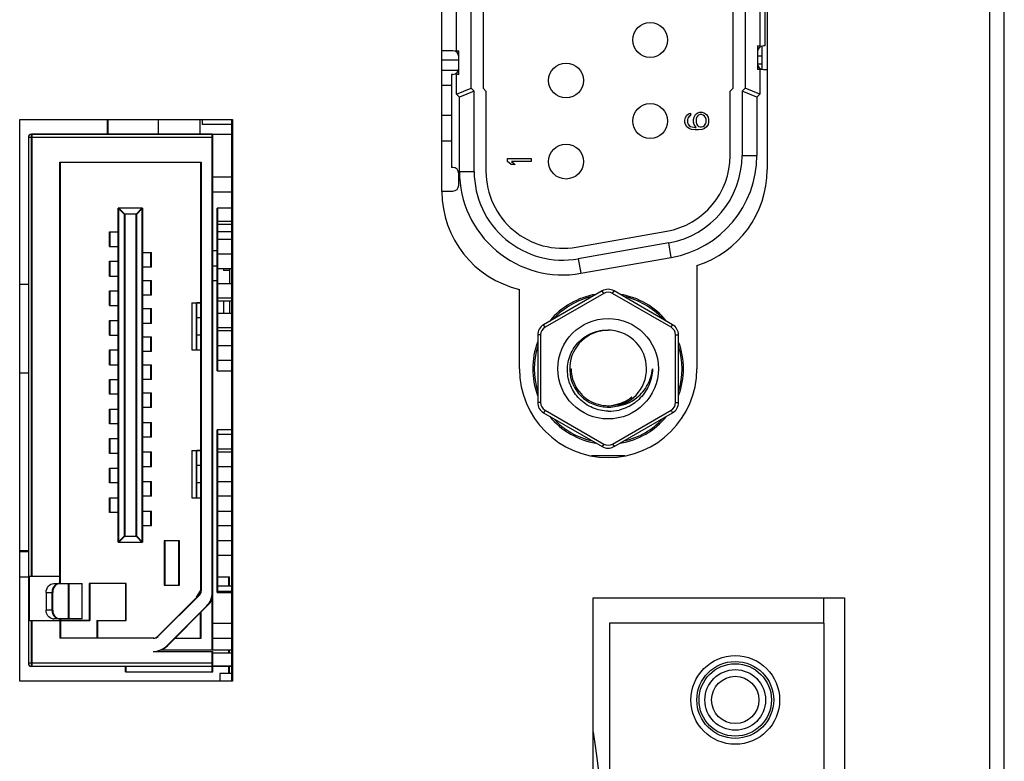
# Model space of a CAD drawing. Header units: millimetres. Extents: x 0 to 1189, y 0 to 841.
# Tile 10 of 50: x 74 to 107, y 464 to 489. Entities that reach past the tile are written whole.
import ezdxf

# ---------------------------------------------------------------- set-up
doc = ezdxf.new("R2010")
doc.units = ezdxf.units.MM
doc.header["$LTSCALE"] = 65.395
for name, color, linetype in [('AUDIO_CONNECTOR_SET-SHAPE', 7, 'CONTINUOUS'), ('C-0284539-5-B-3D-SHAPE', 7, 'CONTINUOUS'), ('C-1-338168-2-G-3D-SHAPE', 7, 'CONTINUOUS'), ('HEATSINK_1960062041T001_5-SHAPE', 7, 'CONTINUOUS'), ('HEATSINK_1960062791T001_5-SHAPE', 7, 'CONTINUOUS'), ('MIO-5251-SHAPE', 7, 'CONTINUOUS'), ('MIO_5271U-SHAPE', 7, 'CONTINUOUS'), ('NUT_M3-SHAPE', 7, 'CONTINUOUS'), ('REAR_CASE-PC_15-SHAPE', 7, 'CONTINUOUS'), ('SUB_PCB_DSUB-SHAPE', 7, 'CONTINUOUS')]:
    doc.layers.add(name, color=color, linetype=linetype)

msp = doc.modelspace()

# ---------------------------------------------------------------- linework, layer by layer
at = {"layer": 'AUDIO_CONNECTOR_SET-SHAPE', "color": 7, "linetype": 'Continuous'}
msp.add_lwpolyline([(93.92, 457.84), (93.915, 458.559), (93.9, 459.337), (93.874, 460.071), (93.841, 460.758), (93.801, 461.397), (93.756, 461.991), (93.706, 462.541), (93.653, 463.051), (93.598, 463.525), (93.54, 463.964), (93.482, 464.373), (93.422, 464.752), (93.42, 464.764)], dxfattribs=at)
at = {"layer": 'C-0284539-5-B-3D-SHAPE', "color": 7, "linetype": 'Continuous'}
for p, q in [((101.22, 468.445), (93.97, 468.445)), ((93.97, 468.445), (93.97, 440.645)), ((101.22, 468.445), (101.22, 440.645))]:
    msp.add_line(p, q, dxfattribs=at)
for radius in [1.5, 1.3, 1.225, 1.025, 0.8]:
    msp.add_circle((98.22, 465.845), radius, dxfattribs=at)
at = {"layer": 'C-1-338168-2-G-3D-SHAPE', "color": 7, "linetype": 'Continuous'}
for p, q in [((89.29, 486.545), (89.29, 492.545)), ((89.69, 492.545), (89.69, 486.545)), ((98.15, 486.545), (98.15, 492.545)), ((98.55, 492.545), (98.55, 486.545)), ((88.79, 487.81), (88.79, 491.28)), ((99.05, 491.12), (99.05, 487.97)), ((99.22, 491.12), (99.22, 487.97)), ((98.97, 487.97), (99.05, 487.97)), ((98.97, 487.97), (98.97, 487.17)), ((99.12, 487.963), (99.12, 487.177)), ((99.22, 487.97), (99.17, 487.97)), ((88.67, 487.81), (88.3, 487.81)), ((88.79, 487.81), (88.87, 487.81)), ((88.87, 487.01), (88.87, 487.81)), ((99.12, 487.623), (98.97, 487.623)), ((99.12, 487.352), (98.97, 487.352)), ((88.67, 487.01), (88.62, 487.01)), ((88.62, 487.01), (88.62, 483.86)), ((88.87, 487.01), (88.79, 487.01)), ((88.79, 486.338), (88.79, 487.01)), ((99.05, 487.17), (98.97, 487.17)), ((99.05, 487.17), (99.05, 486.338)), ((99.17, 487.17), (99.3, 487.17)), ((88.79, 486.338), (89.29, 486.545)), ((89.39, 486.445), (89.29, 486.545)), ((89.69, 486.545), (89.79, 486.445)), ((98.05, 486.445), (98.15, 486.545)), ((98.55, 486.545), (98.45, 486.445)), ((99.05, 486.338), (98.55, 486.545)), ((88.79, 486.338), (88.89, 486.238)), ((89.39, 486.445), (88.89, 486.238)), ((88.89, 483.725), (88.89, 486.238)), ((89.39, 483.725), (89.39, 486.445)), ((89.79, 486.445), (89.79, 483.725)), ((98.05, 484.264), (98.05, 486.445)), ((98.45, 486.445), (98.45, 484.264)), ((98.95, 486.238), (98.45, 486.445)), ((98.95, 486.238), (99.05, 486.338)), ((98.95, 486.238), (98.95, 484.264)), ((96.52, 485.463), (96.537, 485.547)), ((96.537, 485.547), (96.588, 485.63)), ((96.588, 485.63), (96.656, 485.68)), ((96.622, 485.53), (96.605, 485.48)), ((96.656, 485.58), (96.622, 485.53)), ((96.656, 485.68), (96.707, 485.697)), ((96.707, 485.613), (96.656, 485.58)), ((96.707, 485.697), (96.707, 485.613)), ((96.809, 485.48), (96.826, 485.563)), ((96.826, 485.563), (96.877, 485.647)), ((96.877, 485.647), (96.928, 485.697)), ((96.911, 485.547), (96.894, 485.497)), ((96.945, 485.597), (96.911, 485.547)), ((96.928, 485.697), (97.013, 485.73)), ((96.979, 485.63), (96.945, 485.597)), ((97.03, 485.647), (96.979, 485.63)), ((97.013, 485.73), (97.098, 485.73)), ((97.081, 485.647), (97.03, 485.647)), ((97.132, 485.63), (97.081, 485.647)), ((97.098, 485.73), (97.183, 485.697)), ((97.183, 485.597), (97.132, 485.63)), ((97.183, 485.697), (97.252, 485.647)), ((97.218, 485.547), (97.183, 485.597)), ((97.235, 485.497), (97.218, 485.547)), ((97.252, 485.647), (97.303, 485.563)), ((97.303, 485.563), (97.32, 485.48)), ((96.52, 485.397), (96.52, 485.463)), ((96.537, 485.313), (96.52, 485.397)), ((96.588, 485.23), (96.537, 485.313)), ((96.656, 485.18), (96.588, 485.23)), ((96.605, 485.48), (96.605, 485.38)), ((96.605, 485.38), (96.622, 485.33)), ((96.622, 485.33), (96.656, 485.28)), ((96.656, 485.28), (96.707, 485.247)), ((96.707, 485.247), (96.758, 485.23)), ((96.758, 485.23), (96.86, 485.213)), ((96.809, 485.397), (96.809, 485.48)), ((96.826, 485.313), (96.809, 485.397)), ((96.894, 485.213), (96.826, 485.313)), ((96.86, 485.213), (96.894, 485.213)), ((96.894, 485.497), (96.894, 485.38)), ((96.894, 485.38), (96.911, 485.33)), ((96.911, 485.33), (96.945, 485.28)), ((96.945, 485.28), (96.979, 485.247)), ((96.979, 485.247), (97.03, 485.23)), ((97.03, 485.23), (97.081, 485.23)), ((97.081, 485.23), (97.132, 485.247)), ((97.132, 485.247), (97.183, 485.28)), ((97.183, 485.28), (97.218, 485.33)), ((97.252, 485.23), (97.183, 485.18)), ((97.218, 485.33), (97.235, 485.38)), ((97.235, 485.38), (97.235, 485.497)), ((97.303, 485.313), (97.252, 485.23)), ((97.32, 485.397), (97.303, 485.313)), ((97.32, 485.48), (97.32, 485.397)), ((96.741, 485.147), (96.656, 485.18)), ((96.86, 485.13), (96.741, 485.147)), ((96.979, 485.13), (96.86, 485.13)), ((97.098, 485.147), (96.979, 485.13)), ((97.183, 485.18), (97.098, 485.147)), ((98.45, 484.264), (98.95, 484.264)), ((88.67, 483.86), (88.62, 483.86)), ((90.52, 484.159), (91.32, 484.159)), ((90.52, 484.059), (90.52, 484.159)), ((90.639, 483.959), (90.52, 484.059)), ((90.775, 483.959), (90.639, 483.959)), ((91.32, 484.059), (90.656, 484.059)), ((90.656, 484.059), (90.775, 483.959)), ((91.32, 484.159), (91.32, 484.059)), ((88.87, 483.26), (88.87, 483.66)), ((88.89, 483.725), (89.39, 483.725)), ((88.3, 483.06), (88.67, 483.06)), ((92.841, 481.164), (95.901, 481.704)), ((95.971, 481.31), (92.911, 480.771)), ((96.057, 480.818), (95.971, 481.31)), ((92.911, 480.771), (92.997, 480.278)), ((92.997, 480.278), (96.057, 480.818)), ((94.483, 474.1), (93.356, 474.1))]:
    msp.add_line(p, q, dxfattribs=at)
for centre in [(95.342, 488.173), (92.497, 486.802), (95.342, 485.43), (92.497, 484.059)]:
    msp.add_circle(centre, 0.59, dxfattribs=at)
for centre, radius, start, end in [((99.17, 487.77), 0.2, 90, 180), ((88.67, 487.61), 0.2, 0, 90), ((88.67, 487.21), 0.2, 270, 0), ((99.17, 487.37), 0.2, 180, 270), ((95.45, 484.264), 2.6, 280, 0), ((95.45, 484.264), 3, 280, 0), ((95.45, 484.264), 3.5, 280, 0), ((88.67, 483.66), 0.2, 0, 90), ((92.39, 483.725), 3.5, 180, 280), ((92.39, 483.725), 3, 180, 280), ((92.39, 483.725), 2.6, 180, 280), ((88.67, 483.26), 0.2, 270, 0), ((93.92, 477.05), 2.55, 99.2675, 140.7192), ((93.92, 477.05), 2.55, 39.2749, 80.7304), ((93.92, 477.05), 2.5, 102.3364, 137.6286), ((93.92, 477.05), 2.5, 42.3384, 77.654), ((93.92, 477.05), 2.55, 159.2775, 200.7241), ((93.92, 477.05), 2.55, 339.2775, 20.7241), ((93.92, 477.05), 2.5, 162.3261, 197.6495), ((93.92, 477.05), 2.5, 342.3261, 17.6495), ((93.92, 477.05), 2.55, 219.2749, 260.7304), ((93.92, 477.05), 2.5, 222.3384, 257.654), ((93.92, 477.05), 2.55, 279.2675, 320.7192), ((93.92, 477.05), 2.5, 282.3364, 317.6286)]:
    msp.add_arc(centre, radius, start, end, dxfattribs=at)
at = {"layer": 'HEATSINK_1960062041T001_5-SHAPE', "color": 7, "linetype": 'Continuous'}
for p, q in [((76.994, 484.985), (76.994, 485.485)), ((74.314, 479.905), (74.02, 479.905)), ((74.314, 476.905), (74.02, 476.905)), ((74.02, 470.905), (74.314, 470.905))]:
    msp.add_line(p, q, dxfattribs=at)
at = {"layer": 'HEATSINK_1960062791T001_5-SHAPE', "color": 7, "linetype": 'Continuous'}
for p, q in [((77.016, 484.985), (77.016, 485.485)), ((74.02, 470.869), (74.314, 470.869))]:
    msp.add_line(p, q, dxfattribs=at)
at = {"layer": 'MIO-5251-SHAPE', "color": 7, "linetype": 'Continuous'}
for p, q in [((88.3, 487.496), (88.87, 487.496)), ((78.716, 484.985), (78.716, 485.485)), ((80.116, 485.485), (80.116, 484.978)), ((74.397, 484.885), (80.556, 484.885)), ((74.436, 484.985), (81.194, 484.985)), ((74.436, 470.035), (74.436, 484.985)), ((80.556, 467.535), (80.556, 484.985)), ((88.3, 484.766), (88.62, 484.766)), ((75.396, 484.035), (80.156, 484.035)), ((75.396, 469.785), (75.396, 484.035)), ((80.156, 484.035), (80.156, 469.535)), ((81.194, 483.535), (80.556, 483.535)), ((80.556, 483.035), (81.216, 483.035)), ((78.176, 482.485), (77.376, 482.485)), ((77.376, 482.485), (77.576, 482.285)), ((77.376, 471.185), (77.376, 482.485)), ((77.976, 482.285), (77.576, 482.285)), ((77.576, 482.285), (77.576, 471.385)), ((77.976, 482.285), (78.176, 482.485)), ((77.976, 471.385), (77.976, 482.285)), ((78.176, 482.485), (78.176, 471.185)), ((81.216, 482.485), (80.716, 482.485)), ((80.716, 476.985), (80.716, 482.485)), ((81.194, 482.035), (80.716, 482.035)), ((81.194, 481.935), (80.716, 481.935)), ((77.076, 481.685), (77.376, 481.685)), ((77.076, 481.185), (77.076, 481.685)), ((77.076, 481.185), (77.376, 481.185)), ((80.716, 481.435), (81.194, 481.435)), ((78.176, 480.985), (78.476, 480.985)), ((78.476, 480.485), (78.476, 480.985)), ((80.716, 481.035), (80.556, 481.035)), ((80.716, 480.935), (81.194, 480.935)), ((77.076, 480.685), (77.376, 480.685)), ((77.076, 480.185), (77.076, 480.685)), ((80.556, 480.535), (80.716, 480.535)), ((78.476, 480.485), (78.176, 480.485)), ((81.194, 480.435), (80.716, 480.435)), ((80.916, 480.435), (80.916, 480.378)), ((81.116, 480.378), (80.916, 480.378)), ((81.116, 480.431), (81.116, 479.935)), ((77.076, 480.185), (77.376, 480.185)), ((78.176, 480.035), (78.476, 480.035)), ((78.476, 479.535), (78.476, 480.035)), ((80.556, 480.035), (80.716, 480.035)), ((80.716, 479.935), (81.194, 479.935)), ((77.076, 479.685), (77.376, 479.685)), ((77.076, 479.185), (77.076, 479.685)), ((78.476, 479.535), (78.176, 479.535)), ((80.134, 479.285), (80.016, 479.285)), ((80.016, 477.685), (80.016, 479.285)), ((81.194, 479.435), (80.716, 479.435)), ((81.194, 479.335), (80.716, 479.335)), ((80.916, 479.335), (80.916, 478.935)), ((81.116, 479.331), (81.116, 478.935)), ((77.076, 479.185), (77.376, 479.185)), ((78.176, 479.085), (78.476, 479.085)), ((78.476, 478.585), (78.476, 479.085)), ((80.716, 478.935), (81.194, 478.935)), ((77.076, 478.685), (77.376, 478.685)), ((77.076, 478.185), (77.076, 478.685)), ((78.476, 478.585), (78.176, 478.585)), ((80.016, 478.785), (80.134, 478.785)), ((81.194, 478.435), (80.716, 478.435)), ((81.194, 478.335), (80.716, 478.335)), ((77.076, 478.185), (77.376, 478.185)), ((78.176, 478.135), (78.476, 478.135)), ((78.476, 477.635), (78.476, 478.135)), ((80.134, 478.185), (80.016, 478.185)), ((77.076, 477.685), (77.376, 477.685)), ((77.076, 477.185), (77.076, 477.685)), ((78.476, 477.635), (78.176, 477.635)), ((80.016, 477.685), (80.134, 477.685)), ((80.716, 477.835), (81.194, 477.835)), ((80.716, 477.335), (81.194, 477.335)), ((77.076, 477.185), (77.376, 477.185)), ((78.176, 477.185), (78.476, 477.185)), ((78.476, 476.685), (78.476, 477.185)), ((80.716, 476.985), (81.194, 476.985)), ((77.076, 476.685), (77.376, 476.685)), ((77.076, 476.185), (77.076, 476.685)), ((78.476, 476.685), (78.176, 476.685)), ((78.176, 476.235), (78.476, 476.235)), ((78.476, 475.735), (78.476, 476.235)), ((77.376, 476.185), (77.076, 476.185)), ((77.076, 475.685), (77.376, 475.685)), ((77.076, 475.185), (77.076, 475.685)), ((78.476, 475.735), (78.176, 475.735)), ((78.176, 475.235), (78.476, 475.235)), ((78.476, 474.735), (78.476, 475.235)), ((77.376, 475.185), (77.076, 475.185)), ((81.194, 474.985), (80.716, 474.985)), ((80.716, 469.485), (80.716, 474.985)), ((77.076, 474.685), (77.376, 474.685)), ((77.076, 474.185), (77.076, 474.685)), ((78.476, 474.735), (78.176, 474.735)), ((80.716, 474.835), (81.194, 474.835)), ((78.176, 474.235), (78.476, 474.235)), ((78.476, 473.735), (78.476, 474.235)), ((80.134, 474.285), (80.016, 474.285)), ((80.016, 472.685), (80.016, 474.285)), ((81.194, 474.335), (80.716, 474.335)), ((80.716, 474.235), (81.194, 474.235)), ((77.376, 474.185), (77.076, 474.185)), ((77.076, 473.685), (77.376, 473.685)), ((77.076, 473.185), (77.076, 473.685)), ((78.476, 473.735), (78.176, 473.735)), ((80.016, 473.785), (80.134, 473.785)), ((81.194, 473.735), (80.716, 473.735)), ((78.176, 473.235), (78.476, 473.235)), ((78.476, 472.735), (78.476, 473.235)), ((80.716, 473.235), (81.194, 473.235)), ((77.376, 473.185), (77.076, 473.185)), ((80.134, 473.185), (80.016, 473.185)), ((77.076, 472.685), (77.376, 472.685)), ((77.076, 472.185), (77.076, 472.685)), ((78.476, 472.735), (78.176, 472.735)), ((80.016, 472.685), (80.134, 472.685)), ((81.194, 472.735), (80.716, 472.735)), ((78.176, 472.235), (78.476, 472.235)), ((78.476, 471.735), (78.476, 472.235)), ((80.716, 472.235), (81.194, 472.235)), ((77.376, 472.185), (77.076, 472.185)), ((78.476, 471.735), (78.176, 471.735)), ((81.194, 471.735), (80.716, 471.735)), ((77.376, 471.185), (77.576, 471.385)), ((77.576, 471.385), (77.976, 471.385)), ((78.176, 471.185), (77.976, 471.385)), ((79.426, 471.225), (78.926, 471.225)), ((78.926, 471.225), (78.926, 469.725)), ((79.426, 469.725), (79.426, 471.225)), ((80.716, 471.235), (81.194, 471.235)), ((77.376, 471.185), (78.176, 471.185)), ((81.194, 470.735), (80.716, 470.735)), ((74.02, 470.012), (74.314, 470.012)), ((74.336, 470.035), (74.336, 468.535)), ((74.338, 470.035), (75.396, 470.035)), ((80.716, 470.012), (81.116, 470.012)), ((81.116, 469.71), (81.116, 470.012)), ((75.39, 469.785), (76.136, 469.785)), ((75.686, 469.785), (75.686, 468.585)), ((76.136, 468.585), (76.136, 469.785)), ((77.626, 469.785), (76.396, 469.785)), ((76.396, 469.785), (76.396, 468.535)), ((77.626, 468.535), (77.626, 469.785)), ((78.926, 469.725), (79.426, 469.725)), ((80.716, 469.71), (81.194, 469.71)), ((75.136, 468.885), (75.136, 469.485)), ((80.097, 469.394), (78.697, 467.994)), ((80.071, 469.397), (80.129, 469.491)), ((81.194, 469.51), (80.716, 469.51)), ((80.716, 469.485), (81.194, 469.485)), ((79.015, 467.676), (80.365, 469.026)), ((74.397, 468.535), (76.396, 468.535)), ((74.436, 466.985), (74.436, 468.535)), ((76.136, 468.585), (75.39, 468.585)), ((75.396, 468.585), (75.396, 467.935)), ((76.646, 468.535), (77.626, 468.535)), ((76.646, 468.535), (76.646, 467.935)), ((80.156, 467.935), (80.156, 468.816)), ((81.194, 468.435), (80.556, 468.435)), ((78.556, 467.935), (75.396, 467.935)), ((79.275, 467.935), (80.156, 467.935)), ((80.556, 467.935), (81.194, 467.935)), ((81.194, 467.535), (78.793, 467.535)), ((81.116, 467.435), (81.116, 467.535)), ((78.556, 467.485), (80.556, 467.485)), ((80.556, 466.798), (80.556, 467.485)), ((80.556, 467.435), (81.194, 467.435)), ((80.556, 467.085), (74.338, 467.085)), ((74.436, 466.985), (81.194, 466.985)), ((77.616, 466.798), (77.616, 466.985)), ((81.116, 466.74), (81.116, 466.985)), ((77.616, 466.797), (80.556, 466.797)), ((81.194, 466.74), (80.786, 466.74)), ((80.786, 466.74), (80.786, 466.485))]:
    msp.add_line(p, q, dxfattribs=at)
for centre, radius, start, end in [((75.396, 469.559), 0.226, 90.0445, 100.5642), ((79.956, 469.535), 0.2, 315, 0), ((79.906, 469.485), 0.65, 315, 0), ((75.396, 468.813), 0.228, 259.4541, 264.4866), ((75.396, 468.809), 0.224, 264.4859, 269.9883), ((78.556, 468.135), 0.2, 270, 315), ((78.528, 468.201), 0.717, 272.1905, 312.8095), ((74.436, 467.085), 0.1, 258.7495, 270)]:
    msp.add_arc(centre, radius, start, end, dxfattribs=at)
for points in [[(75.164, 469.622), (75.145, 469.579), (75.136, 469.532), (75.136, 469.485)], [(75.212, 469.697), (75.192, 469.675), (75.176, 469.649), (75.164, 469.622)], [(75.277, 469.752), (75.253, 469.738), (75.23, 469.719), (75.212, 469.697)], [(75.354, 469.781), (75.327, 469.776), (75.301, 469.766), (75.277, 469.752)], [(75.136, 468.885), (75.136, 468.839), (75.145, 468.791), (75.164, 468.749)]]:
    msp.add_open_spline(points, degree=3, dxfattribs=at)
msp.add_open_spline([(75.164, 468.749), (75.182, 468.709), (75.233, 468.636), (75.314, 468.597), (75.354, 468.589)], degree=3, knots=[0, 0, 0, 0, 0.515896, 1, 1, 1, 1], dxfattribs=at)
at = {"layer": 'MIO_5271U-SHAPE', "color": 7, "linetype": 'Continuous'}
for p, q in [((88.857, 487.143), (88.3, 487.143)), ((88.3, 486.643), (88.62, 486.643)), ((88.3, 485.63), (88.62, 485.63)), ((80.194, 485.485), (80.194, 485.313)), ((81.194, 485.313), (80.194, 485.313)), ((81.194, 466.485), (81.194, 485.485)), ((74.314, 484.885), (80.534, 484.885)), ((74.314, 484.885), (74.314, 467.085)), ((80.534, 484.985), (74.414, 484.985)), ((74.414, 470.035), (74.414, 484.985)), ((80.534, 469.485), (80.534, 484.985)), ((80.556, 484.985), (81.194, 484.985)), ((75.374, 484.035), (80.134, 484.035)), ((75.374, 469.785), (75.374, 484.035)), ((80.134, 484.035), (80.134, 469.535)), ((81.194, 483.535), (80.556, 483.535)), ((80.556, 483.035), (81.194, 483.035)), ((78.154, 482.485), (77.354, 482.485)), ((77.354, 482.485), (77.554, 482.285)), ((77.354, 471.185), (77.354, 482.485)), ((77.954, 482.285), (77.554, 482.285)), ((77.554, 482.285), (77.554, 471.385)), ((77.954, 482.285), (78.154, 482.485)), ((77.954, 471.385), (77.954, 482.285)), ((78.154, 482.485), (78.154, 471.185)), ((81.194, 482.485), (80.694, 482.485)), ((80.694, 476.985), (80.694, 482.485)), ((81.194, 482.035), (80.716, 482.035)), ((81.194, 481.935), (80.716, 481.935)), ((77.054, 481.685), (77.354, 481.685)), ((77.054, 481.185), (77.054, 481.685)), ((81.194, 481.678), (80.716, 481.678)), ((77.054, 481.185), (77.354, 481.185)), ((80.716, 481.435), (81.194, 481.435)), ((78.154, 480.985), (78.454, 480.985)), ((78.454, 480.485), (78.454, 480.985)), ((80.694, 481.035), (80.556, 481.035)), ((80.716, 480.935), (81.194, 480.935)), ((77.054, 480.685), (77.354, 480.685)), ((77.054, 480.185), (77.054, 480.685)), ((80.556, 480.535), (80.694, 480.535)), ((78.454, 480.485), (78.154, 480.485)), ((81.194, 480.435), (80.716, 480.435)), ((77.054, 480.185), (77.354, 480.185)), ((78.154, 480.035), (78.454, 480.035)), ((78.454, 479.535), (78.454, 480.035)), ((80.556, 480.035), (80.694, 480.035)), ((80.716, 479.935), (81.194, 479.935)), ((77.054, 479.685), (77.354, 479.685)), ((77.054, 479.185), (77.054, 479.685)), ((78.454, 479.535), (78.154, 479.535)), ((79.844, 479.285), (80.134, 479.285)), ((79.844, 479.285), (79.844, 477.685)), ((79.994, 477.685), (79.994, 479.285)), ((81.194, 479.435), (80.716, 479.435)), ((81.194, 479.335), (80.716, 479.335)), ((77.054, 479.185), (77.354, 479.185)), ((78.154, 479.085), (78.454, 479.085)), ((78.454, 478.585), (78.454, 479.085)), ((80.716, 478.935), (81.194, 478.935)), ((77.054, 478.685), (77.354, 478.685)), ((77.054, 478.185), (77.054, 478.685)), ((78.454, 478.585), (78.154, 478.585)), ((79.994, 478.785), (80.134, 478.785)), ((81.194, 478.435), (80.716, 478.435)), ((81.194, 478.335), (80.716, 478.335)), ((77.054, 478.185), (77.354, 478.185)), ((78.154, 478.135), (78.454, 478.135)), ((78.454, 477.635), (78.454, 478.135)), ((80.134, 478.185), (79.994, 478.185)), ((77.054, 477.685), (77.354, 477.685)), ((77.054, 477.185), (77.054, 477.685)), ((78.454, 477.635), (78.154, 477.635)), ((79.844, 477.685), (80.134, 477.685)), ((80.716, 477.835), (81.194, 477.835)), ((80.716, 477.335), (81.194, 477.335)), ((77.054, 477.185), (77.354, 477.185)), ((78.154, 477.185), (78.454, 477.185)), ((78.454, 476.685), (78.454, 477.185)), ((80.694, 476.985), (81.194, 476.985)), ((77.054, 476.685), (77.354, 476.685)), ((77.054, 476.185), (77.054, 476.685)), ((78.454, 476.685), (78.154, 476.685)), ((78.154, 476.235), (78.454, 476.235)), ((78.454, 475.735), (78.454, 476.235)), ((77.354, 476.185), (77.054, 476.185)), ((77.054, 475.685), (77.354, 475.685)), ((77.054, 475.185), (77.054, 475.685)), ((78.454, 475.735), (78.154, 475.735)), ((78.154, 475.235), (78.454, 475.235)), ((78.454, 474.735), (78.454, 475.235)), ((77.354, 475.185), (77.054, 475.185)), ((81.194, 474.985), (80.694, 474.985)), ((80.694, 469.485), (80.694, 474.985)), ((77.054, 474.685), (77.354, 474.685)), ((77.054, 474.185), (77.054, 474.685)), ((78.454, 474.735), (78.154, 474.735)), ((80.716, 474.835), (81.194, 474.835)), ((78.154, 474.235), (78.454, 474.235)), ((78.454, 473.735), (78.454, 474.235)), ((79.844, 474.285), (80.134, 474.285)), ((79.844, 474.285), (79.844, 472.685)), ((79.994, 472.685), (79.994, 474.285)), ((81.194, 474.335), (80.716, 474.335)), ((80.716, 474.235), (81.194, 474.235)), ((77.354, 474.185), (77.054, 474.185)), ((77.054, 473.685), (77.354, 473.685)), ((77.054, 473.185), (77.054, 473.685)), ((78.454, 473.735), (78.154, 473.735)), ((79.994, 473.785), (80.134, 473.785)), ((81.194, 473.735), (80.716, 473.735)), ((78.154, 473.235), (78.454, 473.235)), ((78.454, 472.735), (78.454, 473.235)), ((80.716, 473.235), (81.194, 473.235)), ((77.354, 473.185), (77.054, 473.185)), ((80.134, 473.185), (79.994, 473.185)), ((77.054, 472.685), (77.354, 472.685)), ((77.054, 472.185), (77.054, 472.685)), ((78.454, 472.735), (78.154, 472.735)), ((79.844, 472.685), (80.134, 472.685)), ((81.194, 472.735), (80.716, 472.735)), ((78.154, 472.235), (78.454, 472.235)), ((78.454, 471.735), (78.454, 472.235)), ((80.716, 472.235), (81.194, 472.235)), ((77.354, 472.185), (77.054, 472.185)), ((78.454, 471.735), (78.154, 471.735)), ((81.194, 471.735), (80.716, 471.735)), ((77.354, 471.185), (77.554, 471.385)), ((77.554, 471.385), (77.954, 471.385)), ((78.154, 471.185), (77.954, 471.385)), ((79.404, 471.225), (78.904, 471.225)), ((78.904, 471.225), (78.904, 469.725)), ((79.404, 469.725), (79.404, 471.225)), ((80.716, 471.235), (81.194, 471.235)), ((77.354, 471.185), (78.154, 471.185)), ((81.194, 470.735), (80.716, 470.735)), ((74.02, 470.012), (74.314, 470.012)), ((74.314, 470.035), (75.374, 470.035)), ((80.716, 470.012), (81.094, 470.012)), ((81.094, 469.71), (81.094, 470.012)), ((75.174, 469.785), (75.883, 469.785)), ((75.664, 469.785), (75.664, 468.585)), ((77.604, 469.785), (76.374, 469.785)), ((76.374, 469.785), (76.374, 468.535)), ((77.604, 468.535), (77.604, 469.785)), ((78.904, 469.725), (79.404, 469.725)), ((80.003, 469.322), (80.134, 469.535)), ((80.716, 469.71), (81.194, 469.71)), ((74.914, 469.485), (75.114, 469.485)), ((74.914, 469.485), (74.914, 468.885)), ((75.114, 468.885), (75.114, 469.485)), ((80.075, 469.394), (78.675, 467.994)), ((80.534, 467.535), (80.534, 469.32)), ((80.694, 469.485), (81.194, 469.485)), ((81.194, 469.51), (80.716, 469.51)), ((75.114, 468.885), (74.914, 468.885)), ((78.994, 467.676), (80.344, 469.026)), ((74.314, 468.535), (75.374, 468.535)), ((74.414, 466.985), (74.414, 468.535)), ((75.883, 468.585), (75.174, 468.585)), ((75.374, 468.585), (75.374, 467.935)), ((76.374, 468.535), (75.396, 468.535)), ((76.624, 468.535), (77.604, 468.535)), ((76.624, 468.535), (76.624, 467.935)), ((80.134, 467.935), (80.134, 468.794)), ((81.194, 468.435), (80.534, 468.435)), ((78.534, 467.935), (75.374, 467.935)), ((79.275, 467.935), (80.134, 467.935)), ((80.534, 467.935), (81.194, 467.935)), ((80.534, 467.535), (78.791, 467.535)), ((81.194, 467.535), (80.556, 467.535)), ((81.094, 467.435), (81.094, 467.535)), ((78.534, 467.485), (80.534, 467.485)), ((80.534, 466.798), (80.534, 467.485)), ((80.556, 467.435), (81.194, 467.435)), ((80.534, 467.085), (74.314, 467.085)), ((74.414, 466.985), (80.534, 466.985)), ((77.594, 466.798), (77.594, 466.985)), ((81.194, 466.985), (80.556, 466.985)), ((81.094, 466.74), (81.094, 466.985)), ((77.594, 466.797), (80.534, 466.797))]:
    msp.add_line(p, q, dxfattribs=at)
for centre, radius, start, end in [((74.414, 484.885), 0.1, 90, 180), ((75.398, 469.518), 0.275, 130.1089, 139.1625), ((75.374, 469.559), 0.226, 90.0445, 100.5642), ((79.934, 469.535), 0.2, 315, 0), ((79.884, 469.485), 0.65, 315, 0), ((75.174, 468.812), 0.226, 259.4358, 269.9555), ((75.374, 468.812), 0.226, 259.4372, 269.9555), ((78.534, 468.135), 0.2, 270, 315), ((78.507, 468.201), 0.717, 272.1905, 312.8095), ((74.414, 467.085), 0.1, 180, 270)]:
    msp.add_arc(centre, radius, start, end, dxfattribs=at)
for points, knots in [([(74.914, 469.485), (74.914, 469.56), (74.96, 469.711), (75.106, 469.785), (75.174, 469.785)], [0, 0, 0, 0, 0.525315, 1, 1, 1, 1]), ([(75.133, 468.589), (75.071, 468.601), (74.952, 468.682), (74.914, 468.817), (74.914, 468.885)], [0, 0, 0, 0, 0.477542, 1, 1, 1, 1])]:
    msp.add_open_spline(points, degree=3, knots=knots, dxfattribs=at)
for points in [[(75.142, 469.622), (75.124, 469.579), (75.114, 469.532), (75.114, 469.485)], [(75.19, 469.697), (75.171, 469.675), (75.155, 469.649), (75.142, 469.622)], [(75.333, 469.781), (75.292, 469.774), (75.253, 469.754), (75.221, 469.728)], [(75.114, 468.885), (75.114, 468.839), (75.124, 468.791), (75.142, 468.749)], [(75.142, 468.749), (75.16, 468.709), (75.187, 468.671), (75.221, 468.643)], [(75.221, 468.643), (75.253, 468.616), (75.292, 468.597), (75.333, 468.589)]]:
    msp.add_open_spline(points, degree=3, dxfattribs=at)
at = {"layer": 'NUT_M3-SHAPE', "color": 7, "linetype": 'Continuous'}
for p, q in [((93.72, 479.684), (91.738, 478.54)), ((93.77, 479.598), (91.788, 478.454)), ((93.77, 479.598), (93.72, 479.684)), ((94.07, 479.598), (94.12, 479.684)), ((96.051, 478.454), (94.07, 479.598)), ((96.101, 478.54), (94.12, 479.684)), ((91.788, 478.454), (91.738, 478.54)), ((96.051, 478.454), (96.101, 478.54)), ((91.638, 478.194), (91.538, 478.194)), ((91.538, 478.194), (91.538, 475.906)), ((91.638, 478.194), (91.638, 475.906)), ((96.201, 478.194), (96.301, 478.194)), ((96.201, 475.906), (96.201, 478.194)), ((96.301, 475.906), (96.301, 478.194)), ((92.632, 477.05), (92.67, 477.05)), ((91.638, 475.906), (91.538, 475.906)), ((96.201, 475.906), (96.301, 475.906)), ((91.788, 475.646), (91.738, 475.559)), ((91.738, 475.559), (93.72, 474.415)), ((91.788, 475.646), (93.77, 474.502)), ((94.07, 474.502), (96.051, 475.646)), ((94.12, 474.415), (96.101, 475.559)), ((96.051, 475.646), (96.101, 475.559)), ((93.77, 474.502), (93.72, 474.415)), ((94.07, 474.502), (94.12, 474.415))]:
    msp.add_line(p, q, dxfattribs=at)
msp.add_circle((93.92, 477.05), 1.7, dxfattribs=at)
for centre, radius, start, end in [((93.92, 479.338), 0.4, 60, 120), ((93.92, 479.338), 0.3, 60, 120), ((91.938, 478.194), 0.4, 120, 180), ((95.901, 478.194), 0.4, 0, 60), ((91.938, 478.194), 0.3, 120, 180), ((93.92, 477.05), 1.3, 90, 76.077), ((93.879, 477.051), 1.309, 74.3331, 88.2181), ((95.901, 478.194), 0.3, 0, 60), ((93.92, 477.05), 1.25, 179.9996, 222.9916), ((93.922, 477.054), 1.255, 223.0321, 233.8282), ((91.938, 475.906), 0.4, 180, 240), ((91.938, 475.906), 0.3, 180, 240), ((93.92, 477.049), 1.249, 277.3093, 288.2141), ((93.95, 477.077), 1.466, 305.9145, 313.412), ((95.901, 475.906), 0.3, 300, 0), ((95.901, 475.906), 0.4, 300, 0), ((93.92, 477.052), 1.252, 266.4294, 277.3129), ((93.959, 477.062), 1.449, 268.4407, 283.4136), ((93.92, 474.762), 0.4, 240, 300), ((93.92, 474.762), 0.3, 240, 300)]:
    msp.add_arc(centre, radius, start, end, dxfattribs=at)
for points, knots in [([(93.92, 475.613), (93.741, 475.618), (93.382, 475.697), (92.928, 476.005), (92.622, 476.461), (92.51, 477), (92.614, 477.54), (92.918, 477.999), (93.378, 478.301), (93.741, 478.365), (93.92, 478.36)], [0, 0, 0, 0, 0.124901, 0.250119, 0.375061, 0.50011, 0.625132, 0.75004, 0.875158, 1, 1, 1, 1]), ([(94.897, 476.073), (95.043, 476.191), (95.291, 476.491), (95.401, 476.862), (95.42, 477.05)], [0, 0, 0, 0, 0.499832, 1, 1, 1, 1]), ([(95.42, 477.05), (95.414, 476.857), (95.328, 476.469), (95.098, 476.144), (94.958, 476.012)], [0, 0, 0, 0, 0.500003, 1, 1, 1, 1])]:
    msp.add_open_spline(points, degree=3, knots=knots, dxfattribs=at)
for points in [[(93.182, 476.041), (93.371, 475.903), (93.608, 475.817), (93.842, 475.802)], [(94.421, 475.906), (94.313, 475.859), (94.198, 475.826), (94.081, 475.81)], [(94.232, 475.788), (94.471, 475.819), (94.709, 475.922), (94.897, 476.073)], [(94.722, 476.091), (94.589, 475.958), (94.421, 475.854), (94.244, 475.792)], [(94.81, 475.889), (94.657, 475.778), (94.479, 475.696), (94.295, 475.652)], [(94.31, 475.863), (94.459, 475.912), (94.601, 475.99), (94.722, 476.091)], [(94.722, 476.091), (94.631, 476.016), (94.529, 475.953), (94.421, 475.906)]]:
    msp.add_open_spline(points, degree=3, dxfattribs=at)
at = {"layer": 'REAR_CASE-PC_15-SHAPE', "color": 7, "linetype": 'Continuous'}
for p, q in [((107.32, 394.545), (107.32, 672.545)), ((106.82, 657.545), (106.82, 409.545)), ((88.3, 483.045), (88.3, 496.045)), ((99.3, 495.304), (99.3, 483.786)), ((74.02, 485.485), (81.22, 485.485)), ((74.02, 466.485), (74.02, 485.485)), ((81.22, 485.485), (81.22, 466.485)), ((96.92, 480.542), (96.92, 477.045)), ((90.92, 477.045), (90.92, 479.736)), ((93.42, 469.295), (101.92, 469.295)), ((93.42, 439.795), (93.42, 469.295)), ((101.92, 469.295), (101.92, 439.795)), ((81.22, 466.485), (74.02, 466.485))]:
    msp.add_line(p, q, dxfattribs=at)
for centre, radius, start, end in [((95.9, 483.786), 3.4, 287.4576, 0), ((91.7, 483.045), 3.4, 180, 256.7376), ((93.92, 477.045), 3, 180, 0)]:
    msp.add_arc(centre, radius, start, end, dxfattribs=at)
at = {"layer": 'SUB_PCB_DSUB-SHAPE', "color": 7, "linetype": 'Continuous'}
msp.add_line((101.22, 468.445), (101.22, 469.295), dxfattribs=at)

doc.saveas('drawing.dxf')
